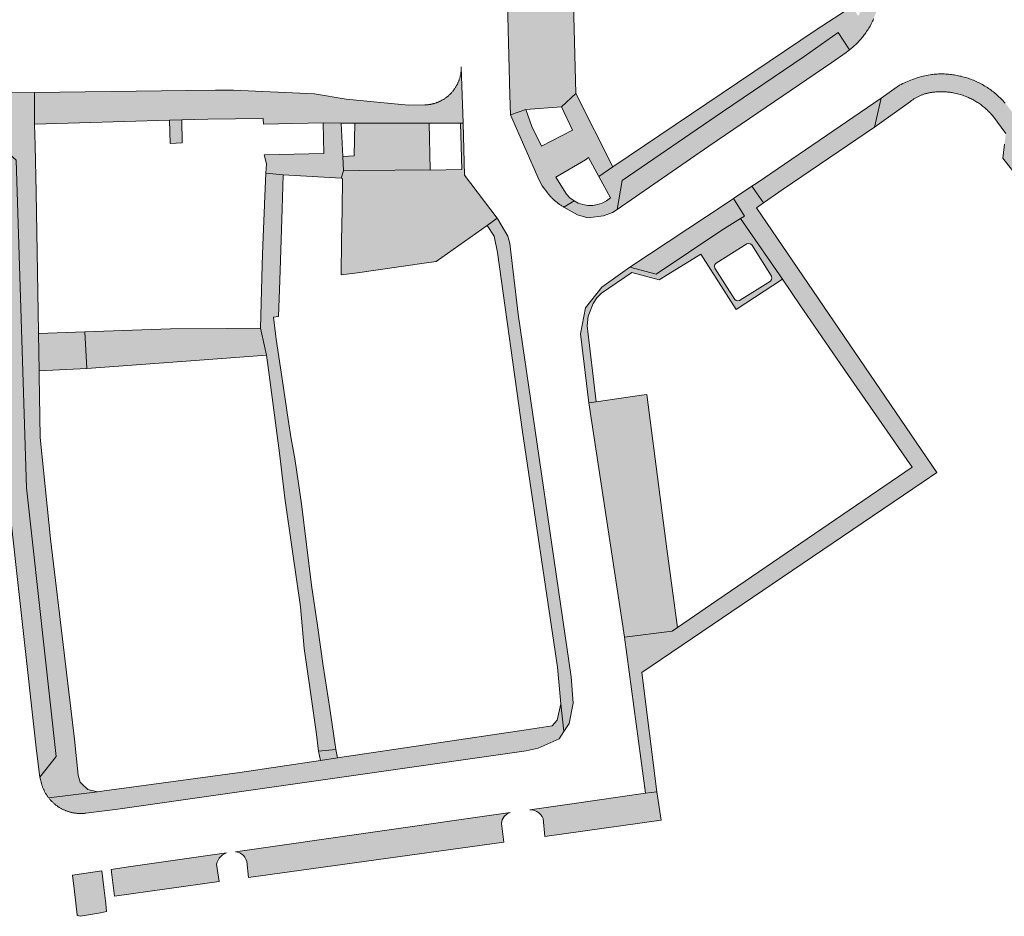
# Model space of a CAD drawing. Extents: x 97094 to 109644, y 463509 to 471969.
# Tile 26 of 256: x 98750 to 98846, y 467154 to 467242. Entities that reach past the tile are written whole.
import ezdxf

# ---------------------------------------------------------------- set-up
doc = ezdxf.new("R2010")
doc.units = 0
doc.layers.add('109 Onkruidbestrijding elementen', color=6, linetype='Continuous', lineweight=20, true_color=0xff00ff)

msp = doc.modelspace()

# ---------------------------------------------------------------- hatches: boundary and pattern name
at = {"layer": '109 Onkruidbestrijding elementen', "true_color": 0xff00ff}
for points in [[(98804.646, 467234.388), (98804.135, 467254.511), (98803.946, 467261.442), (98803.88, 467263.865), (98798.94, 467263.744), (98797.469, 467263.744), (98798.208, 467234.229), (98798.276, 467232.302), (98799.771, 467232.838), (98803.253, 467233.09), (98804.646, 467234.388)], [(98828.076, 467240.584), (98808.258, 467227.246), (98806.897, 467226.298), (98808.034, 467224.223), (98807.648, 467223.936), (98807.222, 467223.713), (98806.766, 467223.562), (98806.291, 467223.486), (98805.81, 467223.486), (98805.336, 467223.564), (98804.88, 467223.716), (98804.472, 467223.93), (98803.481, 467223.331), (98804.804, 467222.562), (98805.805, 467222.264), (98807.337, 467222.476), (98808.221, 467222.802), (98808.66, 467223.1), (98809.172, 467225.901), (98818.949, 467232.591), (98826.876, 467237.993), (98830.199, 467240.34), (98831.315, 467238.639), (98831.416, 467238.719), (98831.515, 467238.8), (98831.613, 467238.883), (98831.71, 467238.968), (98831.805, 467239.054), (98831.899, 467239.142), (98831.991, 467239.232), (98832.082, 467239.323), (98832.171, 467239.415), (98832.259, 467239.509), (98832.345, 467239.604), (98832.429, 467239.701), (98832.512, 467239.799), (98832.593, 467239.899), (98832.673, 467240), (98832.751, 467240.102), (98832.827, 467240.206), (98832.901, 467240.311), (98832.974, 467240.417), (98833.044, 467240.524), (98833.114, 467240.632), (98833.181, 467240.742), (98833.246, 467240.852), (98833.31, 467240.964), (98833.371, 467241.077), (98833.431, 467241.191), (98833.489, 467241.305), (98833.545, 467241.421), (98833.598, 467241.538), (98833.65, 467241.655), (98833.7, 467241.774), (98833.749, 467241.893), (98833.795, 467242.013), (98833.839, 467242.133), (98833.881, 467242.255), (98833.92, 467242.377), (98833.958, 467242.5), (98833.994, 467242.623), (98834.028, 467242.747), (98834.06, 467242.872), (98834.089, 467242.997), (98834.117, 467243.122), (98834.142, 467243.248), (98834.166, 467243.375), (98834.187, 467243.501), (98834.206, 467243.628), (98834.223, 467243.756), (98834.238, 467243.883), (98834.25, 467244.011), (98834.261, 467244.139), (98834.269, 467244.268), (98834.276, 467244.396), (98834.28, 467244.524), (98834.282, 467244.653), (98834.281, 467244.781), (98834.279, 467244.91), (98834.275, 467245.038), (98834.268, 467245.167), (98834.259, 467245.295), (98834.248, 467245.423), (98834.235, 467245.551), (98834.22, 467245.678), (98834.203, 467245.806), (98834.183, 467245.933), (98834.162, 467246.059), (98834.138, 467246.186), (98834.112, 467246.311), (98834.084, 467246.437), (98834.054, 467246.562), (98834.022, 467246.686), (98833.988, 467246.81), (98833.952, 467246.933), (98833.914, 467247.056), (98833.873, 467247.178), (98833.831, 467247.299), (98833.787, 467247.42), (98833.74, 467247.54), (98833.692, 467247.659), (98833.642, 467247.777), (98833.589, 467247.895), (98833.535, 467248.011), (98831.969, 467247.05), (98832.17, 467246.74), (98832.35, 467246.409), (98832.504, 467246.058), (98832.631, 467245.691), (98832.728, 467245.31), (98832.793, 467244.919), (98832.824, 467244.523), (98832.822, 467244.126), (98832.786, 467243.731), (98832.726, 467243.392), (98832.717, 467243.344), (98832.617, 467242.968), (98832.489, 467242.607), (98832.334, 467242.264), (98832.156, 467241.94), (98831.575, 467242.86), (98828.076, 467240.584)], [(98830.989, 467238.399), (98831.154, 467238.517), (98831.315, 467238.639), (98830.199, 467240.34), (98826.876, 467237.993), (98818.949, 467232.591), (98809.172, 467225.901), (98808.66, 467223.1), (98817.596, 467229.245), (98829.59, 467237.423), (98830.989, 467238.399)], [(98793.487, 467236.999), (98793.488, 467236.939), (98793.488, 467236.879), (98793.487, 467236.819), (98793.485, 467236.759), (98793.482, 467236.699), (98793.478, 467236.639), (98793.473, 467236.579), (98793.467, 467236.519), (98793.46, 467236.46), (98793.452, 467236.4), (98793.443, 467236.341), (98793.433, 467236.281), (98793.422, 467236.222), (98793.41, 467236.164), (98793.398, 467236.105), (98793.384, 467236.046), (98793.369, 467235.988), (98793.353, 467235.93), (98793.337, 467235.873), (98793.319, 467235.815), (98793.3, 467235.758), (98793.281, 467235.701), (98793.26, 467235.645), (98793.239, 467235.589), (98793.217, 467235.533), (98793.193, 467235.477), (98793.169, 467235.422), (98793.144, 467235.368), (98793.118, 467235.314), (98793.091, 467235.26), (98793.064, 467235.207), (98793.035, 467235.154), (98793.005, 467235.102), (98792.975, 467235.05), (98792.944, 467234.998), (98792.912, 467234.948), (98792.879, 467234.897), (98792.845, 467234.848), (98792.811, 467234.799), (98792.775, 467234.75), (98792.739, 467234.702), (98792.702, 467234.655), (98792.665, 467234.608), (98792.626, 467234.562), (98792.587, 467234.516), (98792.547, 467234.471), (98792.506, 467234.427), (98792.465, 467234.384), (98792.423, 467234.341), (98792.38, 467234.299), (98792.336, 467234.258), (98792.292, 467234.217), (98792.247, 467234.177), (98792.202, 467234.138), (98792.155, 467234.1), (98792.109, 467234.062), (98792.061, 467234.025), (98792.013, 467233.989), (98791.964, 467233.954), (98791.915, 467233.919), (98791.865, 467233.886), (98791.815, 467233.853), (98791.764, 467233.821), (98791.713, 467233.79), (98791.661, 467233.76), (98791.609, 467233.73), (98791.556, 467233.702), (98791.502, 467233.674), (98791.449, 467233.647), (98791.395, 467233.621), (98791.34, 467233.596), (98791.285, 467233.572), (98791.229, 467233.549), (98791.174, 467233.527), (98791.118, 467233.506), (98791.061, 467233.485), (98791.004, 467233.466), (98790.947, 467233.447), (98790.89, 467233.43), (98790.832, 467233.413), (98790.774, 467233.397), (98790.716, 467233.383), (98790.657, 467233.369), (98790.598, 467233.356), (98790.54, 467233.345), (98790.48, 467233.334), (98790.421, 467233.324), (98790.362, 467233.315), (98790.302, 467233.307), (98790.243, 467233.3), (98790.183, 467233.295), (98790.123, 467233.29), (98790.063, 467233.286), (98790.003, 467233.283), (98789.943, 467233.281), (98788.361, 467233.244), (98782.282, 467233.836), (98779.204, 467234.347), (98771.295, 467234.731), (98769.563, 467234.704), (98766.744, 467234.669), (98751.925, 467234.494), (98751.925, 467231.4), (98765.056, 467231.783), (98766.255, 467231.818), (98768.808, 467231.893), (98774.201, 467231.968), (98774.219, 467231.412), (98780.044, 467231.533), (98781.806, 467231.493), (98783.129, 467231.493), (98783.416, 467231.493), (98790.367, 467231.491), (98793.415, 467231.49), (98793.665, 467231.49), (98793.487, 467236.999)], [(98842.802, 467234.039), (98842.907, 467233.993), (98843.011, 467233.946), (98843.114, 467233.896), (98843.216, 467233.845), (98843.318, 467233.792), (98843.418, 467233.737), (98843.518, 467233.68), (98843.616, 467233.622), (98843.714, 467233.562), (98843.81, 467233.5), (98843.905, 467233.437), (98843.999, 467233.372), (98844.092, 467233.305), (98844.184, 467233.237), (98844.275, 467233.167), (98844.364, 467233.095), (98844.452, 467233.022), (98844.539, 467232.948), (98844.624, 467232.872), (98844.708, 467232.794), (98844.791, 467232.715), (98844.872, 467232.634), (98844.952, 467232.552), (98845.031, 467232.469), (98845.108, 467232.384), (98845.183, 467232.298), (98845.257, 467232.211), (98846.534, 467230.508), (98846.402, 467229.456), (98846.231, 467228.101), (98861.602, 467208.513), (98861.709, 467208.627), (98864.166, 467205.598), (98864.485, 467205.843), (98865.312, 467204.8), (98866.071, 467205.428), (98857.395, 467216.453), (98848.055, 467228.361), (98848.368, 467231.024), (98846.743, 467233.117), (98846.654, 467233.23), (98846.562, 467233.341), (98846.469, 467233.451), (98846.374, 467233.559), (98846.277, 467233.666), (98846.178, 467233.771), (98846.077, 467233.874), (98845.974, 467233.975), (98845.87, 467234.074), (98845.764, 467234.172), (98845.656, 467234.268), (98845.547, 467234.361), (98845.436, 467234.453), (98845.323, 467234.543), (98845.209, 467234.631), (98845.093, 467234.717), (98844.976, 467234.801), (98844.857, 467234.883), (98844.737, 467234.962), (98844.616, 467235.04), (98844.498, 467235.113), (98844.378, 467235.184), (98844.257, 467235.253), (98844.135, 467235.319), (98844.012, 467235.384), (98843.888, 467235.447), (98843.763, 467235.507), (98843.637, 467235.566), (98843.51, 467235.622), (98843.381, 467235.676), (98843.252, 467235.728), (98843.123, 467235.777), (98842.992, 467235.825), (98842.861, 467235.87), (98842.728, 467235.913), (98842.595, 467235.954), (98842.462, 467235.993), (98842.328, 467236.029), (98842.193, 467236.063), (98842.057, 467236.095), (98841.922, 467236.124), (98841.785, 467236.151), (98841.648, 467236.176), (98841.511, 467236.199), (98841.374, 467236.219), (98841.236, 467236.237), (98841.098, 467236.253), (98840.959, 467236.266), (98840.821, 467236.277), (98840.682, 467236.285), (98840.543, 467236.291), (98840.404, 467236.295), (98840.265, 467236.297), (98840.126, 467236.296), (98839.987, 467236.293), (98839.848, 467236.287), (98839.709, 467236.279), (98839.571, 467236.269), (98839.432, 467236.256), (98839.294, 467236.241), (98839.156, 467236.224), (98838.983, 467236.191), (98838.811, 467236.156), (98838.64, 467236.117), (98838.469, 467236.076), (98838.299, 467236.031), (98838.129, 467235.984), (98837.961, 467235.934), (98837.793, 467235.88), (98837.627, 467235.824), (98837.461, 467235.765), (98837.297, 467235.703), (98837.133, 467235.638), (98836.971, 467235.57), (98836.81, 467235.5), (98836.65, 467235.426), (98836.492, 467235.35), (98836.335, 467235.272), (98836.179, 467235.19), (98834.388, 467233.937), (98833.747, 467231.118), (98837.24, 467233.612), (98837.296, 467233.656), (98837.353, 467233.699), (98837.411, 467233.741), (98837.469, 467233.783), (98837.528, 467233.823), (98837.588, 467233.862), (98837.648, 467233.9), (98837.709, 467233.937), (98837.77, 467233.973), (98837.833, 467234.008), (98837.895, 467234.042), (98837.959, 467234.075), (98838.022, 467234.107), (98838.087, 467234.138), (98838.152, 467234.168), (98838.217, 467234.196), (98838.283, 467234.224), (98838.349, 467234.25), (98838.416, 467234.275), (98838.483, 467234.299), (98838.551, 467234.322), (98838.619, 467234.344), (98838.687, 467234.365), (98838.756, 467234.384), (98838.825, 467234.402), (98838.894, 467234.419), (98838.964, 467234.435), (98839.034, 467234.45), (98839.104, 467234.464), (98839.174, 467234.476), (98839.244, 467234.487), (98839.315, 467234.497), (98839.386, 467234.506), (98839.499, 467234.52), (98839.611, 467234.532), (98839.724, 467234.542), (98839.837, 467234.55), (98839.951, 467234.556), (98840.064, 467234.56), (98840.177, 467234.562), (98840.291, 467234.562), (98840.404, 467234.561), (98840.518, 467234.557), (98840.631, 467234.551), (98840.744, 467234.543), (98840.857, 467234.533), (98840.97, 467234.522), (98841.083, 467234.508), (98841.195, 467234.493), (98841.307, 467234.475), (98841.419, 467234.455), (98841.53, 467234.434), (98841.708, 467234.396), (98841.832, 467234.366), (98841.956, 467234.333), (98842.079, 467234.299), (98842.202, 467234.261), (98842.324, 467234.222), (98842.445, 467234.179), (98842.565, 467234.135), (98842.684, 467234.088), (98842.802, 467234.039)], [(98756.499, 467167.172), (98756.376, 467167.291), (98756.18, 467167.99), (98755.818, 467171.483), (98754.073, 467186.128), (98753.491, 467191.013), (98752.481, 467200.886), (98752.379, 467206.963), (98752.372, 467207.382), (98752.312, 467211.013), (98752.31, 467211.108), (98752.08, 467224.789), (98751.973, 467229.332), (98751.925, 467231.4), (98751.925, 467234.494), (98749.234, 467234.462), (98747.88, 467234.95), (98747.728, 467235.307), (98747.805, 467233.857), (98748.273, 467229.504), (98750.137, 467227.881), (98751.142, 467195.969), (98754.041, 467169.792), (98752.438, 467167.795), (98752.591, 467167.205), (98752.609, 467167.14), (98752.627, 467167.075), (98752.647, 467167.01), (98752.668, 467166.946), (98752.69, 467166.882), (98752.713, 467166.818), (98752.737, 467166.755), (98752.763, 467166.693), (98752.789, 467166.63), (98752.816, 467166.568), (98752.845, 467166.507), (98752.874, 467166.446), (98752.905, 467166.386), (98752.936, 467166.326), (98752.969, 467166.267), (98753.003, 467166.208), (98753.037, 467166.15), (98753.073, 467166.093), (98753.109, 467166.036), (98753.147, 467165.979), (98753.185, 467165.924), (98753.224, 467165.869), (98753.265, 467165.815), (98753.306, 467165.761), (98758.045, 467166.352), (98757.116, 467166.572), (98756.499, 467167.172)], [(98804.472, 467223.93), (98804.07, 467224.228), (98803.736, 467224.575), (98802.691, 467226.245), (98805.576, 467227.941), (98805.888, 467228.139), (98806.897, 467226.298), (98808.258, 467227.246), (98804.646, 467234.388), (98803.253, 467233.09), (98804.326, 467230.812), (98801.315, 467229.268), (98800.356, 467231.178), (98799.771, 467232.838), (98798.276, 467232.302), (98801.088, 467225.944), (98801.385, 467225.402), (98801.918, 467224.684), (98801.968, 467224.618), (98802.02, 467224.552), (98802.072, 467224.487), (98802.126, 467224.423), (98802.181, 467224.361), (98802.237, 467224.299), (98802.294, 467224.238), (98802.352, 467224.178), (98802.411, 467224.119), (98802.471, 467224.062), (98802.532, 467224.005), (98802.594, 467223.949), (98802.657, 467223.895), (98802.721, 467223.841), (98802.786, 467223.789), (98802.852, 467223.738), (98802.918, 467223.688), (98802.986, 467223.639), (98803.054, 467223.591), (98803.123, 467223.545), (98803.193, 467223.499), (98803.264, 467223.455), (98803.336, 467223.413), (98803.408, 467223.371), (98803.481, 467223.331), (98804.472, 467223.93)], [(98833.747, 467231.118), (98834.388, 467233.937), (98822.303, 467225.703), (98821.783, 467225.351), (98822.933, 467223.732), (98824.841, 467225.068), (98833.747, 467231.118)], [(98765.056, 467231.783), (98765.127, 467229.535), (98766.3, 467229.588), (98766.255, 467231.818), (98765.056, 467231.783)], [(98782.026, 467226.858), (98781.96, 467228.254), (98781.806, 467231.493), (98780.044, 467231.533), (98780.106, 467228.53), (98774.282, 467228.409), (98774.501, 467227.536), (98774.462, 467226.637), (98776.153, 467226.461), (98781.794, 467226.126), (98782.026, 467226.858)], [(98781.879, 467223.058), (98781.833, 467220.049), (98781.783, 467216.712), (98783.385, 467216.907), (98789.881, 467217.848), (98791.054, 467218.019), (98795.998, 467221.54), (98796.986, 467222.244), (98793.803, 467226.434), (98793.665, 467231.49), (98793.415, 467231.49), (98793.533, 467226.97), (98790.454, 467226.922), (98790.453, 467226.961), (98783.602, 467226.877), (98782.026, 467226.858), (98781.794, 467226.126), (98781.925, 467226.118), (98781.879, 467223.058)], [(98781.96, 467228.254), (98782.026, 467226.858), (98783.602, 467226.877), (98790.453, 467226.961), (98790.367, 467231.491), (98783.416, 467231.493), (98783.129, 467231.493), (98783.051, 467228.318), (98781.96, 467228.254)], [(98752.438, 467167.795), (98754.041, 467169.792), (98751.142, 467195.969), (98750.137, 467227.881), (98748.273, 467229.504), (98749.295, 467195.838), (98752.118, 467170.351), (98752.438, 467167.795)], [(98779.371, 467172.218), (98779.591, 467170.307), (98781.266, 467170.483), (98780.686, 467174.462), (98780.041, 467178.644), (98779.473, 467182.569), (98778.904, 467186.494), (98777.912, 467194.42), (98777.322, 467198.589), (98777.316, 467198.63), (98776.925, 467200.756), (98776.642, 467202.646), (98776.052, 467206.589), (98775.471, 467210.469), (98775.196, 467212.585), (98775.688, 467212.657), (98775.806, 467216.166), (98775.94, 467220.138), (98776.041, 467223.146), (98776.153, 467226.461), (98774.462, 467226.637), (98774.335, 467223.648), (98774.33, 467223.519), (98774.165, 467219.662), (98774.097, 467217.671), (98773.942, 467211.525), (98774.512, 467208.903), (98774.767, 467206.984), (98775.287, 467203.057), (98775.812, 467199.103), (98776.292, 467194.954), (98777.045, 467189.758), (98777.825, 467184.374), (98778.195, 467180.315), (98778.745, 467176.529), (98779.371, 467172.218)], [(98811.429, 467166.221), (98812.529, 467166.368), (98811.085, 467177.973), (98838.488, 467196.557), (98839.82, 467197.46), (98823.776, 467221.02), (98822.253, 467223.256), (98822.933, 467223.732), (98821.783, 467225.351), (98820.01, 467224.149), (98821.073, 467222.434), (98820.684, 467222.201), (98824.766, 467216.286), (98826.485, 467213.794), (98830.414, 467208.101), (98837.4, 467197.978), (98818.374, 467184.991), (98814.538, 467182.373), (98814.023, 467182.021), (98809.402, 467181.425), (98811.429, 467166.221)], [(98819.303, 467223.67), (98809.916, 467217.455), (98812.461, 467216.78), (98818.884, 467221.086), (98820.684, 467222.201), (98821.073, 467222.434), (98820.01, 467224.149), (98819.303, 467223.67)], [(98795.998, 467221.54), (98796.705, 467220.479), (98797.026, 467218.892), (98799.464, 467201.428), (98802.856, 467178.516), (98803.181, 467174.939), (98803.485, 467172.227), (98803.994, 467173.012), (98804.376, 467174.985), (98804.21, 467177.557), (98799.046, 467212.892), (98798.211, 467219.764), (98798.028, 467220.487), (98797.052, 467222.158), (98796.986, 467222.244), (98795.998, 467221.54)], [(98752.372, 467207.382), (98757.026, 467207.594), (98756.829, 467211.187), (98752.312, 467211.013), (98752.372, 467207.382)], [(98774.506, 467208.903), (98774.512, 467208.903), (98773.942, 467211.525), (98770.665, 467211.497), (98765.18, 467211.464), (98756.829, 467211.187), (98757.026, 467207.594), (98765.389, 467208.22), (98774.506, 467208.903)], [(98805.909, 467204.242), (98809.402, 467181.425), (98814.023, 467182.021), (98814.538, 467182.373), (98813.53, 467190.027), (98811.551, 467205.062), (98811.051, 467204.991), (98806.637, 467204.348), (98805.909, 467204.242)], [(98753.306, 467165.761), (98753.347, 467165.709), (98753.389, 467165.658), (98753.432, 467165.608), (98753.476, 467165.559), (98753.52, 467165.51), (98753.566, 467165.462), (98753.612, 467165.414), (98753.659, 467165.368), (98753.707, 467165.322), (98753.755, 467165.277), (98753.804, 467165.233), (98753.854, 467165.19), (98753.905, 467165.147), (98753.956, 467165.106), (98754.008, 467165.065), (98754.061, 467165.025), (98754.114, 467164.986), (98754.168, 467164.948), (98754.223, 467164.911), (98754.278, 467164.875), (98754.334, 467164.839), (98754.39, 467164.805), (98754.447, 467164.772), (98754.505, 467164.739), (98754.563, 467164.708), (98754.621, 467164.677), (98754.681, 467164.647), (98754.74, 467164.619), (98754.8, 467164.591), (98754.861, 467164.565), (98754.922, 467164.539), (98754.983, 467164.515), (98755.045, 467164.491), (98755.107, 467164.469), (98755.169, 467164.447), (98755.232, 467164.427), (98755.295, 467164.407), (98755.359, 467164.389), (98755.423, 467164.372), (98755.487, 467164.356), (98755.551, 467164.341), (98755.616, 467164.327), (98755.68, 467164.314), (98755.745, 467164.302), (98755.811, 467164.291), (98755.876, 467164.281), (98755.941, 467164.273), (98756.007, 467164.265), (98756.073, 467164.259), (98756.139, 467164.254), (98756.205, 467164.249), (98756.271, 467164.246), (98756.337, 467164.244), (98756.403, 467164.243), (98756.469, 467164.244), (98756.535, 467164.245), (98756.601, 467164.247), (98756.667, 467164.251), (98756.733, 467164.256), (98756.799, 467164.261), (98756.864, 467164.268), (98756.93, 467164.276), (98760.039, 467164.677), (98799.815, 467170.351), (98800.971, 467170.607), (98803.019, 467171.508), (98803.485, 467172.227), (98803.181, 467174.939), (98802.819, 467173.345), (98802.335, 467172.778), (98799.8, 467172.4), (98781.43, 467169.657), (98779.769, 467169.409), (98771.934, 467168.239), (98761.378, 467166.805), (98758.705, 467166.442), (98758.045, 467166.352), (98753.306, 467165.761)], [(98781.43, 467169.657), (98781.266, 467170.483), (98779.591, 467170.307), (98779.769, 467169.409), (98781.43, 467169.657)], [(98800.171, 467164.616), (98800.405, 467164.594), (98800.633, 467164.535), (98800.848, 467164.439), (98801.045, 467164.31), (98801.219, 467164.151), (98801.365, 467163.966), (98801.479, 467163.76), (98801.646, 467162.017), (98812.971, 467163.587), (98812.529, 467166.368), (98811.429, 467166.221), (98804.272, 467165.201), (98800.171, 467164.616)], [(98772.759, 467158.012), (98797.629, 467161.46), (98797.415, 467163.273), (98797.488, 467163.623), (98797.673, 467163.951), (98797.952, 467164.204), (98798.26, 467164.344), (98771.491, 467160.525), (98771.706, 467160.483), (98771.911, 467160.405), (98772.099, 467160.293), (98772.266, 467160.151), (98772.405, 467159.982), (98772.514, 467159.791), (98772.588, 467159.585), (98772.759, 467158.012)], [(98759.401, 467158.791), (98759.716, 467156.203), (98769.919, 467157.618), (98769.658, 467159.296), (98769.71, 467159.511), (98769.795, 467159.715), (98769.913, 467159.903), (98770.059, 467160.069), (98770.229, 467160.21), (98770.42, 467160.322), (98770.627, 467160.402), (98760.862, 467159.009), (98759.401, 467158.791)], [(98756.39, 467154.23), (98758.348, 467154.58), (98758.946, 467154.705), (98758.852, 467155.474), (98758.661, 467157.045), (98758.465, 467158.651), (98755.635, 467158.227), (98755.811, 467156.659), (98756.068, 467154.363), (98756.075, 467154.302), (98756.39, 467154.23)]]:
    msp.add_hatch(color=6, dxfattribs=at).paths.add_polyline_path(points)
h = msp.add_hatch(color=6, dxfattribs=at)
h.paths.add_polyline_path([(98805.909, 467204.242), (98806.637, 467204.348), (98805.752, 467211.747), (98805.85, 467212.696), (98806.352, 467213.945), (98806.703, 467214.47), (98807.137, 467214.929), (98810.098, 467216.949), (98812.772, 467216.244), (98816.812, 467218.744), (98820.253, 467213.359), (98824.766, 467216.286), (98820.684, 467222.201), (98818.884, 467221.086), (98812.461, 467216.78), (98809.916, 467217.455), (98807.175, 467215.529), (98805.576, 467213.506), (98805.106, 467210.975), (98805.909, 467204.242)])
h.paths.add_polyline_path([(98820.424, 467214.192), (98820.275, 467214.226), (98820.124, 467214.333), (98818.203, 467217.383), (98818.172, 467217.565), (98818.206, 467217.715), (98818.312, 467217.866), (98821.312, 467219.755), (98821.494, 467219.786), (98821.644, 467219.752), (98821.795, 467219.645), (98823.716, 467216.595), (98823.747, 467216.413), (98823.713, 467216.263), (98823.606, 467216.112), (98820.606, 467214.223), (98820.424, 467214.192)])

# ---------------------------------------------------------------- linework, layer by layer
at = {"layer": '109 Onkruidbestrijding elementen', "color": 3, "true_color": 0x00ff00}
for points in [[(98804.646, 467234.388), (98804.135, 467254.511), (98803.946, 467261.442), (98803.88, 467263.865), (98798.94, 467263.744), (98797.469, 467263.744), (98798.208, 467234.229), (98798.276, 467232.302), (98799.771, 467232.838), (98803.253, 467233.09), (98804.646, 467234.388)], [(98830.989, 467238.399), (98831.154, 467238.517), (98831.315, 467238.639), (98830.199, 467240.34), (98826.876, 467237.993), (98818.949, 467232.591), (98809.172, 467225.901), (98808.66, 467223.1), (98817.596, 467229.245), (98829.59, 467237.423), (98830.989, 467238.399)], [(98793.487, 467236.999), (98793.488, 467236.939), (98793.488, 467236.879), (98793.487, 467236.819), (98793.485, 467236.759), (98793.482, 467236.699), (98793.478, 467236.639), (98793.473, 467236.579), (98793.467, 467236.519), (98793.46, 467236.46), (98793.452, 467236.4), (98793.443, 467236.341), (98793.433, 467236.281), (98793.422, 467236.222), (98793.41, 467236.164), (98793.398, 467236.105), (98793.384, 467236.046), (98793.369, 467235.988), (98793.353, 467235.93), (98793.337, 467235.873), (98793.319, 467235.815), (98793.3, 467235.758), (98793.281, 467235.701), (98793.26, 467235.645), (98793.239, 467235.589), (98793.217, 467235.533), (98793.193, 467235.477), (98793.169, 467235.422), (98793.144, 467235.368), (98793.118, 467235.314), (98793.091, 467235.26), (98793.064, 467235.207), (98793.035, 467235.154), (98793.005, 467235.102), (98792.975, 467235.05), (98792.944, 467234.998), (98792.912, 467234.948), (98792.879, 467234.897), (98792.845, 467234.848), (98792.811, 467234.799), (98792.775, 467234.75), (98792.739, 467234.702), (98792.702, 467234.655), (98792.665, 467234.608), (98792.626, 467234.562), (98792.587, 467234.516), (98792.547, 467234.471), (98792.506, 467234.427), (98792.465, 467234.384), (98792.423, 467234.341), (98792.38, 467234.299), (98792.336, 467234.258), (98792.292, 467234.217), (98792.247, 467234.177), (98792.202, 467234.138), (98792.155, 467234.1), (98792.109, 467234.062), (98792.061, 467234.025), (98792.013, 467233.989), (98791.964, 467233.954), (98791.915, 467233.919), (98791.865, 467233.886), (98791.815, 467233.853), (98791.764, 467233.821), (98791.713, 467233.79), (98791.661, 467233.76), (98791.609, 467233.73), (98791.556, 467233.702), (98791.502, 467233.674), (98791.449, 467233.647), (98791.395, 467233.621), (98791.34, 467233.596), (98791.285, 467233.572), (98791.229, 467233.549), (98791.174, 467233.527), (98791.118, 467233.506), (98791.061, 467233.485), (98791.004, 467233.466), (98790.947, 467233.447), (98790.89, 467233.43), (98790.832, 467233.413), (98790.774, 467233.397), (98790.716, 467233.383), (98790.657, 467233.369), (98790.598, 467233.356), (98790.54, 467233.345), (98790.48, 467233.334), (98790.421, 467233.324), (98790.362, 467233.315), (98790.302, 467233.307), (98790.243, 467233.3), (98790.183, 467233.295), (98790.123, 467233.29), (98790.063, 467233.286), (98790.003, 467233.283), (98789.943, 467233.281), (98788.361, 467233.244), (98782.282, 467233.836), (98779.204, 467234.347), (98771.295, 467234.731), (98769.563, 467234.704), (98766.744, 467234.669), (98751.925, 467234.494), (98751.925, 467231.4), (98765.056, 467231.783), (98766.255, 467231.818), (98768.808, 467231.893), (98774.201, 467231.968), (98774.219, 467231.412), (98780.044, 467231.533), (98781.806, 467231.493), (98783.129, 467231.493), (98783.416, 467231.493), (98790.367, 467231.491), (98793.415, 467231.49), (98793.665, 467231.49), (98793.487, 467236.999)], [(98804.472, 467223.93), (98804.07, 467224.228), (98803.736, 467224.575), (98802.691, 467226.245), (98805.576, 467227.941), (98805.888, 467228.139), (98806.897, 467226.298), (98808.258, 467227.246), (98804.646, 467234.388), (98803.253, 467233.09), (98804.326, 467230.812), (98801.315, 467229.268), (98800.356, 467231.178), (98799.771, 467232.838), (98798.276, 467232.302), (98801.088, 467225.944), (98801.385, 467225.402), (98801.918, 467224.684), (98801.968, 467224.618), (98802.02, 467224.552), (98802.072, 467224.487), (98802.126, 467224.423), (98802.181, 467224.361), (98802.237, 467224.299), (98802.294, 467224.238), (98802.352, 467224.178), (98802.411, 467224.119), (98802.471, 467224.062), (98802.532, 467224.005), (98802.594, 467223.949), (98802.657, 467223.895), (98802.721, 467223.841), (98802.786, 467223.789), (98802.852, 467223.738), (98802.918, 467223.688), (98802.986, 467223.639), (98803.054, 467223.591), (98803.123, 467223.545), (98803.193, 467223.499), (98803.264, 467223.455), (98803.336, 467223.413), (98803.408, 467223.371), (98803.481, 467223.331), (98804.472, 467223.93)], [(98833.747, 467231.118), (98834.388, 467233.937), (98822.303, 467225.703), (98821.783, 467225.351), (98822.933, 467223.732), (98824.841, 467225.068), (98833.747, 467231.118)], [(98765.056, 467231.783), (98765.127, 467229.535), (98766.3, 467229.588), (98766.255, 467231.818), (98765.056, 467231.783)], [(98782.026, 467226.858), (98781.96, 467228.254), (98781.806, 467231.493), (98780.044, 467231.533), (98780.106, 467228.53), (98774.282, 467228.409), (98774.501, 467227.536), (98774.462, 467226.637), (98776.153, 467226.461), (98781.794, 467226.126), (98782.026, 467226.858)], [(98781.879, 467223.058), (98781.833, 467220.049), (98781.783, 467216.712), (98783.385, 467216.907), (98789.881, 467217.848), (98791.054, 467218.019), (98795.998, 467221.54), (98796.986, 467222.244), (98793.803, 467226.434), (98793.665, 467231.49), (98793.415, 467231.49), (98793.533, 467226.97), (98790.454, 467226.922), (98790.453, 467226.961), (98783.602, 467226.877), (98782.026, 467226.858), (98781.794, 467226.126), (98781.925, 467226.118), (98781.879, 467223.058)], [(98781.96, 467228.254), (98782.026, 467226.858), (98783.602, 467226.877), (98790.453, 467226.961), (98790.367, 467231.491), (98783.416, 467231.493), (98783.129, 467231.493), (98783.051, 467228.318), (98781.96, 467228.254)], [(98752.438, 467167.795), (98754.041, 467169.792), (98751.142, 467195.969), (98750.137, 467227.881), (98748.273, 467229.504), (98749.295, 467195.838), (98752.118, 467170.351), (98752.438, 467167.795)], [(98779.371, 467172.218), (98779.591, 467170.307), (98781.266, 467170.483), (98780.686, 467174.462), (98780.041, 467178.644), (98779.473, 467182.569), (98778.904, 467186.494), (98777.912, 467194.42), (98777.322, 467198.589), (98777.316, 467198.63), (98776.925, 467200.756), (98776.642, 467202.646), (98776.052, 467206.589), (98775.471, 467210.469), (98775.196, 467212.585), (98775.688, 467212.657), (98775.806, 467216.166), (98775.94, 467220.138), (98776.041, 467223.146), (98776.153, 467226.461), (98774.462, 467226.637), (98774.335, 467223.648), (98774.33, 467223.519), (98774.165, 467219.662), (98774.097, 467217.671), (98773.942, 467211.525), (98774.512, 467208.903), (98774.767, 467206.984), (98775.287, 467203.057), (98775.812, 467199.103), (98776.292, 467194.954), (98777.045, 467189.758), (98777.825, 467184.374), (98778.195, 467180.315), (98778.745, 467176.529), (98779.371, 467172.218)], [(98811.429, 467166.221), (98812.529, 467166.368), (98811.085, 467177.973), (98838.488, 467196.557), (98839.82, 467197.46), (98823.776, 467221.02), (98822.253, 467223.256), (98822.933, 467223.732), (98821.783, 467225.351), (98820.01, 467224.149), (98821.073, 467222.434), (98820.684, 467222.201), (98824.766, 467216.286), (98826.485, 467213.794), (98830.414, 467208.101), (98837.4, 467197.978), (98818.374, 467184.991), (98814.538, 467182.373), (98814.023, 467182.021), (98809.402, 467181.425), (98811.429, 467166.221)], [(98819.303, 467223.67), (98809.916, 467217.455), (98812.461, 467216.78), (98818.884, 467221.086), (98820.684, 467222.201), (98821.073, 467222.434), (98820.01, 467224.149), (98819.303, 467223.67)], [(98795.998, 467221.54), (98796.705, 467220.479), (98797.026, 467218.892), (98799.464, 467201.428), (98802.856, 467178.516), (98803.181, 467174.939), (98803.485, 467172.227), (98803.994, 467173.012), (98804.376, 467174.985), (98804.21, 467177.557), (98799.046, 467212.892), (98798.211, 467219.764), (98798.028, 467220.487), (98797.052, 467222.158), (98796.986, 467222.244), (98795.998, 467221.54)], [(98805.909, 467204.242), (98806.637, 467204.348), (98805.752, 467211.747), (98805.85, 467212.696), (98806.352, 467213.945), (98806.703, 467214.47), (98807.137, 467214.929), (98810.098, 467216.949), (98812.772, 467216.244), (98816.812, 467218.744), (98820.253, 467213.359), (98824.766, 467216.286), (98820.684, 467222.201), (98818.884, 467221.086), (98812.461, 467216.78), (98809.916, 467217.455), (98807.175, 467215.529), (98805.576, 467213.506), (98805.106, 467210.975), (98805.909, 467204.242)], [(98820.424, 467214.192), (98820.275, 467214.226), (98820.124, 467214.333), (98818.203, 467217.383), (98818.172, 467217.565), (98818.206, 467217.715), (98818.312, 467217.866), (98821.312, 467219.755), (98821.494, 467219.786), (98821.644, 467219.752), (98821.795, 467219.645), (98823.716, 467216.595), (98823.747, 467216.413), (98823.713, 467216.263), (98823.606, 467216.112), (98820.606, 467214.223), (98820.424, 467214.192)], [(98752.372, 467207.382), (98757.026, 467207.594), (98756.829, 467211.187), (98752.312, 467211.013), (98752.372, 467207.382)], [(98774.506, 467208.903), (98774.512, 467208.903), (98773.942, 467211.525), (98770.665, 467211.497), (98765.18, 467211.464), (98756.829, 467211.187), (98757.026, 467207.594), (98765.389, 467208.22), (98774.506, 467208.903)], [(98805.909, 467204.242), (98809.402, 467181.425), (98814.023, 467182.021), (98814.538, 467182.373), (98813.53, 467190.027), (98811.551, 467205.062), (98811.051, 467204.991), (98806.637, 467204.348), (98805.909, 467204.242)], [(98753.306, 467165.761), (98753.347, 467165.709), (98753.389, 467165.658), (98753.432, 467165.608), (98753.476, 467165.559), (98753.52, 467165.51), (98753.566, 467165.462), (98753.612, 467165.414), (98753.659, 467165.368), (98753.707, 467165.322), (98753.755, 467165.277), (98753.804, 467165.233), (98753.854, 467165.19), (98753.905, 467165.147), (98753.956, 467165.106), (98754.008, 467165.065), (98754.061, 467165.025), (98754.114, 467164.986), (98754.168, 467164.948), (98754.223, 467164.911), (98754.278, 467164.875), (98754.334, 467164.839), (98754.39, 467164.805), (98754.447, 467164.772), (98754.505, 467164.739), (98754.563, 467164.708), (98754.621, 467164.677), (98754.681, 467164.647), (98754.74, 467164.619), (98754.8, 467164.591), (98754.861, 467164.565), (98754.922, 467164.539), (98754.983, 467164.515), (98755.045, 467164.491), (98755.107, 467164.469), (98755.169, 467164.447), (98755.232, 467164.427), (98755.295, 467164.407), (98755.359, 467164.389), (98755.423, 467164.372), (98755.487, 467164.356), (98755.551, 467164.341), (98755.616, 467164.327), (98755.68, 467164.314), (98755.745, 467164.302), (98755.811, 467164.291), (98755.876, 467164.281), (98755.941, 467164.273), (98756.007, 467164.265), (98756.073, 467164.259), (98756.139, 467164.254), (98756.205, 467164.249), (98756.271, 467164.246), (98756.337, 467164.244), (98756.403, 467164.243), (98756.469, 467164.244), (98756.535, 467164.245), (98756.601, 467164.247), (98756.667, 467164.251), (98756.733, 467164.256), (98756.799, 467164.261), (98756.864, 467164.268), (98756.93, 467164.276), (98760.039, 467164.677), (98799.815, 467170.351), (98800.971, 467170.607), (98803.019, 467171.508), (98803.485, 467172.227), (98803.181, 467174.939), (98802.819, 467173.345), (98802.335, 467172.778), (98799.8, 467172.4), (98781.43, 467169.657), (98779.769, 467169.409), (98771.934, 467168.239), (98761.378, 467166.805), (98758.705, 467166.442), (98758.045, 467166.352), (98753.306, 467165.761)], [(98781.43, 467169.657), (98781.266, 467170.483), (98779.591, 467170.307), (98779.769, 467169.409), (98781.43, 467169.657)], [(98800.171, 467164.616), (98800.405, 467164.594), (98800.633, 467164.535), (98800.848, 467164.439), (98801.045, 467164.31), (98801.219, 467164.151), (98801.365, 467163.966), (98801.479, 467163.76), (98801.646, 467162.017), (98812.971, 467163.587), (98812.529, 467166.368), (98811.429, 467166.221), (98804.272, 467165.201), (98800.171, 467164.616)], [(98772.759, 467158.012), (98797.629, 467161.46), (98797.415, 467163.273), (98797.488, 467163.623), (98797.673, 467163.951), (98797.952, 467164.204), (98798.26, 467164.344), (98771.491, 467160.525), (98771.706, 467160.483), (98771.911, 467160.405), (98772.099, 467160.293), (98772.266, 467160.151), (98772.405, 467159.982), (98772.514, 467159.791), (98772.588, 467159.585), (98772.759, 467158.012)], [(98759.401, 467158.791), (98759.716, 467156.203), (98769.919, 467157.618), (98769.658, 467159.296), (98769.71, 467159.511), (98769.795, 467159.715), (98769.913, 467159.903), (98770.059, 467160.069), (98770.229, 467160.21), (98770.42, 467160.322), (98770.627, 467160.402), (98760.862, 467159.009), (98759.401, 467158.791)], [(98756.39, 467154.23), (98758.348, 467154.58), (98758.946, 467154.705), (98758.852, 467155.474), (98758.661, 467157.045), (98758.465, 467158.651), (98755.635, 467158.227), (98755.811, 467156.659), (98756.068, 467154.363), (98756.075, 467154.302), (98756.39, 467154.23)]]:
    msp.add_lwpolyline(points, close=True, dxfattribs=at)
for points in [[(98831.575, 467242.86), (98828.076, 467240.584), (98828.076, 467240.584), (98808.258, 467227.246), (98806.897, 467226.298), (98808.034, 467224.223), (98807.648, 467223.936), (98807.222, 467223.713), (98806.766, 467223.562), (98806.291, 467223.486), (98805.81, 467223.486), (98805.336, 467223.564), (98804.88, 467223.716), (98804.472, 467223.93), (98803.481, 467223.331), (98804.804, 467222.562), (98805.805, 467222.264), (98807.337, 467222.476), (98808.221, 467222.802), (98808.66, 467223.1), (98809.172, 467225.901), (98818.949, 467232.591), (98826.876, 467237.993), (98830.199, 467240.34), (98831.315, 467238.639), (98831.416, 467238.719), (98831.515, 467238.8), (98831.613, 467238.883), (98831.71, 467238.968), (98831.805, 467239.054), (98831.899, 467239.142), (98831.991, 467239.232), (98832.082, 467239.323), (98832.171, 467239.415), (98832.259, 467239.509), (98832.345, 467239.604), (98832.429, 467239.701), (98832.512, 467239.799), (98832.593, 467239.899), (98832.673, 467240), (98832.751, 467240.102), (98832.827, 467240.206), (98832.901, 467240.311), (98832.974, 467240.417), (98833.044, 467240.524), (98833.114, 467240.632), (98833.181, 467240.742), (98833.246, 467240.852), (98833.31, 467240.964), (98833.371, 467241.077), (98833.431, 467241.191), (98833.489, 467241.305), (98833.545, 467241.421), (98833.598, 467241.538), (98833.65, 467241.655)], [(98846.469, 467233.451), (98846.374, 467233.559), (98846.277, 467233.666), (98846.178, 467233.771), (98846.077, 467233.874), (98845.974, 467233.975), (98845.87, 467234.074), (98845.764, 467234.172), (98845.656, 467234.268), (98845.547, 467234.361), (98845.436, 467234.453), (98845.323, 467234.543), (98845.209, 467234.631), (98845.093, 467234.717), (98844.976, 467234.801), (98844.857, 467234.883), (98844.737, 467234.962), (98844.616, 467235.04), (98844.498, 467235.113), (98844.378, 467235.184), (98844.257, 467235.253), (98844.135, 467235.319), (98844.012, 467235.384), (98843.888, 467235.447), (98843.763, 467235.507), (98843.637, 467235.566), (98843.51, 467235.622), (98843.381, 467235.676), (98843.252, 467235.728), (98843.123, 467235.777), (98842.992, 467235.825), (98842.861, 467235.87), (98842.728, 467235.913), (98842.595, 467235.954), (98842.462, 467235.993), (98842.328, 467236.029), (98842.193, 467236.063), (98842.057, 467236.095), (98841.922, 467236.124), (98841.785, 467236.151), (98841.648, 467236.176), (98841.511, 467236.199), (98841.374, 467236.219), (98841.236, 467236.237), (98841.098, 467236.253), (98840.959, 467236.266), (98840.821, 467236.277), (98840.682, 467236.285), (98840.543, 467236.291), (98840.404, 467236.295), (98840.265, 467236.297), (98840.126, 467236.296), (98839.987, 467236.293), (98839.848, 467236.287), (98839.709, 467236.279), (98839.571, 467236.269), (98839.432, 467236.256), (98839.294, 467236.241), (98839.156, 467236.224), (98838.983, 467236.191), (98838.811, 467236.156), (98838.64, 467236.117), (98838.469, 467236.076), (98838.299, 467236.031), (98838.129, 467235.984), (98837.961, 467235.934), (98837.793, 467235.88), (98837.627, 467235.824), (98837.461, 467235.765), (98837.297, 467235.703), (98837.133, 467235.638), (98836.971, 467235.57), (98836.81, 467235.5), (98836.65, 467235.426), (98836.492, 467235.35), (98836.335, 467235.272), (98836.179, 467235.19), (98834.388, 467233.937), (98833.747, 467231.118), (98837.24, 467233.612), (98837.296, 467233.656), (98837.353, 467233.699), (98837.411, 467233.741), (98837.469, 467233.783), (98837.528, 467233.823), (98837.588, 467233.862), (98837.648, 467233.9), (98837.709, 467233.937), (98837.77, 467233.973), (98837.833, 467234.008), (98837.895, 467234.042), (98837.959, 467234.075), (98838.022, 467234.107), (98838.087, 467234.138), (98838.152, 467234.168), (98838.217, 467234.196), (98838.283, 467234.224), (98838.349, 467234.25), (98838.416, 467234.275), (98838.483, 467234.299), (98838.551, 467234.322), (98838.619, 467234.344), (98838.687, 467234.365), (98838.756, 467234.384), (98838.825, 467234.402), (98838.894, 467234.419), (98838.964, 467234.435), (98839.034, 467234.45), (98839.104, 467234.464), (98839.174, 467234.476), (98839.244, 467234.487), (98839.315, 467234.497), (98839.386, 467234.506), (98839.499, 467234.52), (98839.611, 467234.532), (98839.724, 467234.542), (98839.837, 467234.55), (98839.951, 467234.556), (98840.064, 467234.56), (98840.177, 467234.562), (98840.291, 467234.562), (98840.404, 467234.561), (98840.518, 467234.557), (98840.631, 467234.551), (98840.744, 467234.543), (98840.857, 467234.533), (98840.97, 467234.522), (98841.083, 467234.508), (98841.195, 467234.493), (98841.307, 467234.475), (98841.419, 467234.455), (98841.53, 467234.434), (98841.708, 467234.396), (98841.832, 467234.366), (98841.956, 467234.333), (98842.079, 467234.299), (98842.202, 467234.261), (98842.324, 467234.222), (98842.445, 467234.179), (98842.565, 467234.135), (98842.684, 467234.088), (98842.802, 467234.039), (98842.802, 467234.039), (98842.907, 467233.993), (98843.011, 467233.946), (98843.114, 467233.896), (98843.216, 467233.845), (98843.318, 467233.792), (98843.418, 467233.737), (98843.518, 467233.68), (98843.616, 467233.622), (98843.714, 467233.562), (98843.81, 467233.5), (98843.905, 467233.437), (98843.999, 467233.372), (98844.092, 467233.305), (98844.184, 467233.237), (98844.275, 467233.167), (98844.364, 467233.095), (98844.452, 467233.022), (98844.539, 467232.948), (98844.624, 467232.872), (98844.708, 467232.794), (98844.791, 467232.715), (98844.872, 467232.634), (98844.952, 467232.552), (98845.031, 467232.469), (98845.108, 467232.384), (98845.183, 467232.298), (98845.257, 467232.211), (98846.534, 467230.508)], [(98750.137, 467227.881), (98751.142, 467195.969), (98754.041, 467169.792), (98752.438, 467167.795), (98752.591, 467167.205), (98752.609, 467167.14), (98752.627, 467167.075), (98752.647, 467167.01), (98752.668, 467166.946), (98752.69, 467166.882), (98752.713, 467166.818), (98752.737, 467166.755), (98752.763, 467166.693), (98752.789, 467166.63), (98752.816, 467166.568), (98752.845, 467166.507), (98752.874, 467166.446), (98752.905, 467166.386), (98752.936, 467166.326), (98752.969, 467166.267), (98753.003, 467166.208), (98753.037, 467166.15), (98753.073, 467166.093), (98753.109, 467166.036), (98753.147, 467165.979), (98753.185, 467165.924), (98753.224, 467165.869), (98753.265, 467165.815), (98753.306, 467165.761), (98758.045, 467166.352), (98757.116, 467166.572), (98756.499, 467167.172), (98756.499, 467167.172), (98756.376, 467167.291), (98756.18, 467167.99), (98755.818, 467171.483), (98754.073, 467186.128), (98753.491, 467191.013), (98752.481, 467200.886), (98752.379, 467206.963), (98752.372, 467207.382), (98752.312, 467211.013), (98752.31, 467211.108), (98752.08, 467224.789), (98751.973, 467229.332), (98751.925, 467231.4), (98751.925, 467234.494), (98749.234, 467234.462)], [(98846.402, 467229.456), (98846.231, 467228.101), (98861.602, 467208.513)]]:
    msp.add_lwpolyline(points, dxfattribs=at)

doc.saveas('drawing.dxf')
